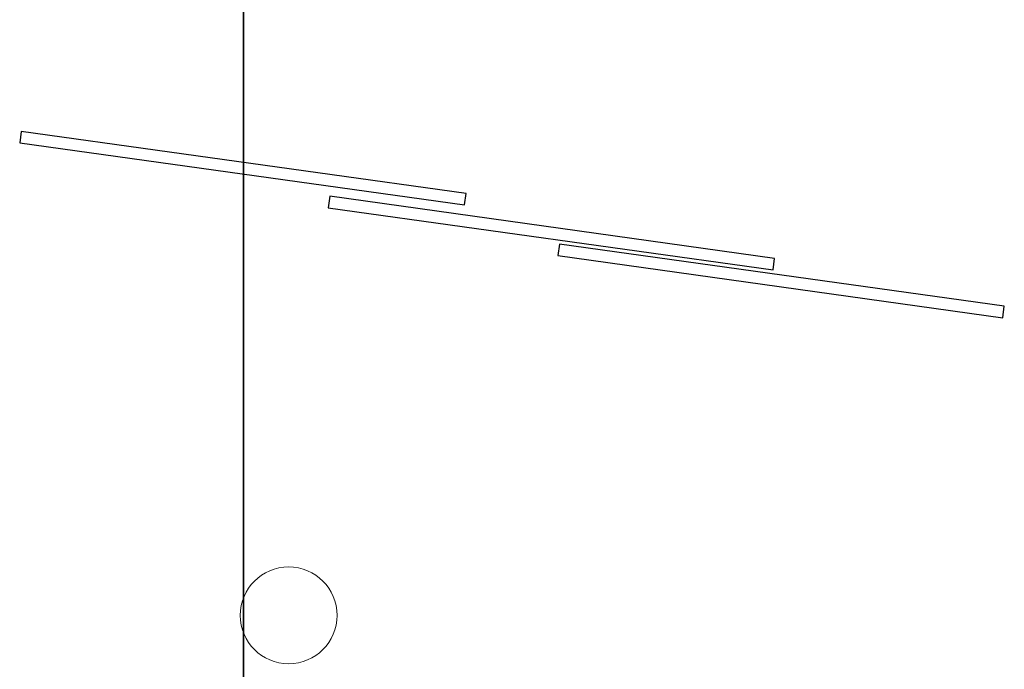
# Model space of a CAD drawing. Header units: metres. Extents: x 391.1 to 430.4, y 12.7 to 28.9.
# Tile 26 of 165: x 399.6 to 404.7, y 17.5 to 20.9. Entities that reach past the tile are written whole.
import ezdxf

# ---------------------------------------------------------------- set-up
doc = ezdxf.new("R2010")
doc.units = ezdxf.units.M
doc.layers.add('01_SUELOS', color=7, linetype='Continuous', lineweight=25, true_color=0x007f00)
for name, color, linetype, lineweight in [('A-COLS-____-MCUT', 7, 'Continuous', 18), ('A-COLS-____-OTLN', 7, 'Continuous', 18), ('A-WALL-____-MCUT', 7, 'Continuous', 25), ('A-WALL-____-OTLN', 7, 'Continuous', 25)]:
    doc.layers.add(name, color=color, linetype=linetype, lineweight=lineweight)

# ---------------------------------------------------------------- blocks, each defined once
blk = doc.blocks.new('Family - Forjat PS-1-153576-01_FON_P0')
at = {"layer": '01_SUELOS', "color": 9, "true_color": 0xaad4aa}
for p, q in [((9.3567, 0), (9.3567, 14.0532)), ((9.3567, 14.0532), (9.3567, 0))]:
    blk.add_line(p, q, dxfattribs=at)
blk = doc.blocks.new('Family - Porta PB-155662-01_FON_P0')
at = {"layer": 'A-WALL-____-MCUT', "color": 253, "true_color": 0xaaaaaa}
for p, q in [((2.32, 0.06), (0, 0.06)), ((0, 0.06), (0, 0)), ((2.32, 0), (2.32, 0.06)), ((0, 0), (2.32, 0))]:
    blk.add_line(p, q, dxfattribs=at)
at = {"layer": 'A-WALL-____-OTLN', "color": 253, "true_color": 0xaaaaaa}
for p, q in [((2.32, 0.06), (0, 0.06)), ((0, 0.06), (0, 0)), ((2.32, 0), (2.32, 0.06)), ((0, 0), (2.32, 0))]:
    blk.add_line(p, q, dxfattribs=at)
at = {"layer": 'A-WALL-____-OTLN', "color": 253, "lineweight": 18, "true_color": 0xaaaaaa}
blk.add_line((0, 0), (2.32, 0), dxfattribs=at)
blk = doc.blocks.new('Family - Porta PB-155696-01_FON_P0')
at = {"layer": 'A-WALL-____-MCUT', "color": 253, "true_color": 0xaaaaaa}
for p, q in [((2.32, 0.06), (0, 0.06)), ((0, 0.06), (0, 0)), ((2.32, 0), (2.32, 0.06)), ((0, 0), (2.32, 0))]:
    blk.add_line(p, q, dxfattribs=at)
at = {"layer": 'A-WALL-____-OTLN', "color": 253, "true_color": 0xaaaaaa}
for p, q in [((2.32, 0.06), (0, 0.06)), ((0, 0.06), (0, 0)), ((2.32, 0), (2.32, 0.06)), ((0, 0), (2.32, 0))]:
    blk.add_line(p, q, dxfattribs=at)
at = {"layer": 'A-WALL-____-OTLN', "color": 253, "lineweight": 18, "true_color": 0xaaaaaa}
blk.add_line((0, 0), (2.32, 0), dxfattribs=at)
blk = doc.blocks.new('Family - Porta PB-155730-01_FON_P0')
at = {"layer": 'A-WALL-____-MCUT', "color": 253, "true_color": 0xaaaaaa}
for p, q in [((2.32, 0.06), (0, 0.06)), ((0, 0.06), (0, 0)), ((2.32, 0), (2.32, 0.06)), ((0, 0), (2.32, 0))]:
    blk.add_line(p, q, dxfattribs=at)
at = {"layer": 'A-WALL-____-OTLN', "color": 253, "true_color": 0xaaaaaa}
for p, q in [((2.32, 0.06), (0, 0.06)), ((0, 0.06), (0, 0)), ((2.32, 0), (2.32, 0.06)), ((0, 0), (2.32, 0))]:
    blk.add_line(p, q, dxfattribs=at)
at = {"layer": 'A-WALL-____-OTLN', "color": 253, "lineweight": 18, "true_color": 0xaaaaaa}
blk.add_line((0, 0), (2.32, 0), dxfattribs=at)
blk = doc.blocks.new('Family - Pilar PB-155763-01_FON_P0')
at = {"layer": 'A-COLS-____-MCUT', "color": 253, "true_color": 0xaaaaaa}
for start, end in [(360, 180), (180, 360)]:
    blk.add_arc((0.25, 0.25), 0.25, start, end, dxfattribs=at)
at = {"layer": 'A-COLS-____-OTLN', "color": 253, "true_color": 0xaaaaaa}
for start, end in [(360, 180), (180, 360)]:
    blk.add_arc((0.25, 0.25), 0.25, start, end, dxfattribs=at)
blk = doc.blocks.new('LONDR55-XX_ZZ-ARQ-CAA-M3D-Londres55_ifc-1-01_FON_P0')
at = {"layer": '01_SUELOS', "color": 253, "lineweight": 18, "true_color": 0xaaaaaa}
blk.add_blockref('Family - Forjat PS-1-153576-01_FON_P0', (391.3997, 14.1806), dxfattribs=at)
at = {"layer": 'A-COLS-____-OTLN', "color": 253, "lineweight": 18, "true_color": 0xaaaaaa}
blk.add_blockref('Family - Pilar PB-155763-01_FON_P0', (400.7388, 17.5503), dxfattribs=at)
at = {"layer": 'A-WALL-____-OTLN', "color": 253, "lineweight": 18, "true_color": 0xaaaaaa}
for name, p, rotation in [('Family - Porta PB-155662-01_FON_P0', (399.5997, 20.2415), 352.0516596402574), ('Family - Porta PB-155696-01_FON_P0', (401.1927, 19.9062), 352.0516596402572), ('Family - Porta PB-155730-01_FON_P0', (402.3788, 19.6589), 352.0516596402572)]:
    blk.add_blockref(name, p, dxfattribs=dict(at, rotation=rotation))

msp = doc.modelspace()

# ---------------------------------------------------------------- block references
at = {"lineweight": 5}
msp.add_blockref('LONDR55-XX_ZZ-ARQ-CAA-M3D-Londres55_ifc-1-01_FON_P0', (0, 0), dxfattribs=at)

doc.saveas('drawing.dxf')
